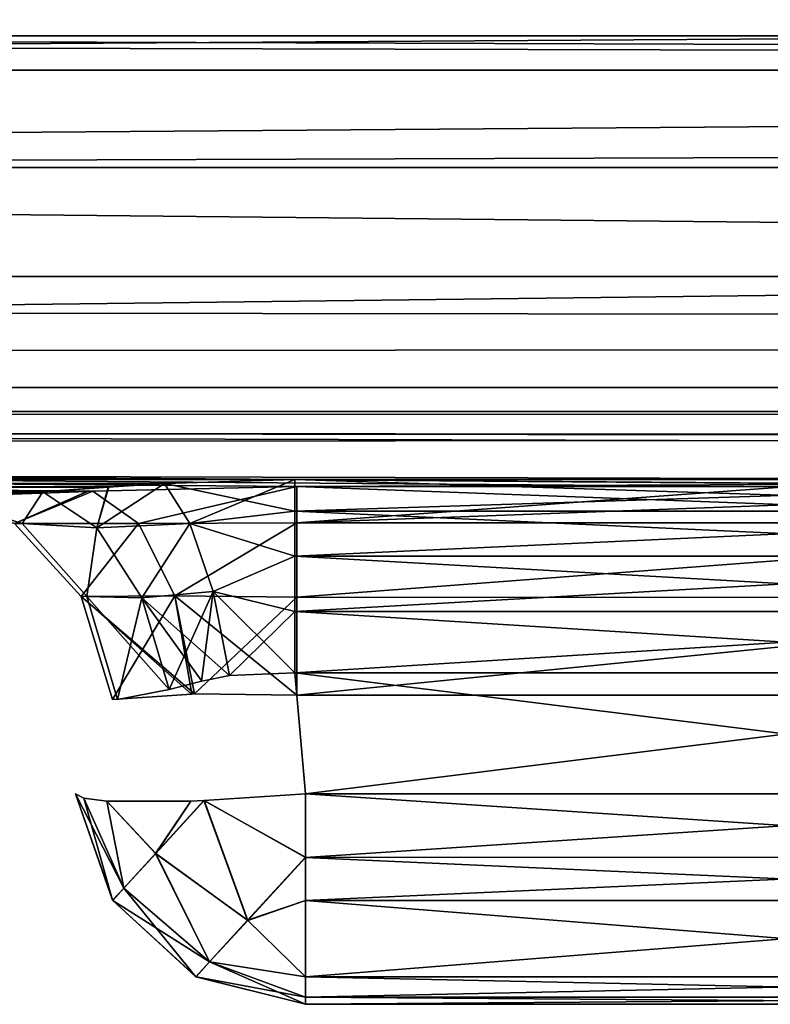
# Model space of a CAD drawing. Header units: millimetres. Extents: x -125 to 125, y -4 to 53.
# Tile 13 of 45: x -41.66 to -40.03, y -3.1 to -0.96. Entities that reach past the tile are written whole.
import ezdxf

# ---------------------------------------------------------------- set-up
doc = ezdxf.new("R2010")
doc.units = ezdxf.units.MM
doc.header["$LTSCALE"] = 65.185185
for name, color, linetype in [('100', 7, 'CONTINUOUS'), ('102', 7, 'CONTINUOUS'), ('108', 7, 'CONTINUOUS'), ('112', 7, 'CONTINUOUS'), ('135', 7, 'CONTINUOUS'), ('136', 7, 'CONTINUOUS'), ('139', 7, 'CONTINUOUS'), ('140', 7, 'CONTINUOUS'), ('144', 7, 'CONTINUOUS'), ('146', 7, 'CONTINUOUS'), ('156', 7, 'CONTINUOUS'), ('157', 7, 'CONTINUOUS'), ('159', 7, 'CONTINUOUS'), ('160', 7, 'CONTINUOUS'), ('162', 7, 'CONTINUOUS'), ('163', 7, 'CONTINUOUS'), ('165', 7, 'CONTINUOUS'), ('166', 7, 'CONTINUOUS'), ('182', 7, 'CONTINUOUS'), ('183', 7, 'CONTINUOUS'), ('184', 7, 'CONTINUOUS'), ('185', 7, 'CONTINUOUS'), ('188', 7, 'CONTINUOUS'), ('189', 7, 'CONTINUOUS'), ('193', 7, 'CONTINUOUS'), ('194', 7, 'CONTINUOUS'), ('4', 7, 'CONTINUOUS'), ('84', 7, 'CONTINUOUS'), ('88', 7, 'CONTINUOUS'), ('92', 7, 'CONTINUOUS'), ('96', 7, 'CONTINUOUS')]:
    doc.layers.add(name, color=color, linetype=linetype)

msp = doc.modelspace()

# ---------------------------------------------------------------- linework, layer by layer
at = {"layer": '100', "color": 7, "linetype": 'Continuous'}
for points in [[(-17.1995, -1.2857, 45.597), (-60.7775, -1.8146, 46.5297), (-51.5985, -1.2857, 45.6861), (-17.1995, -1.2857, 45.597)], [(0, -1.8146, 46.3906), (-60.7775, -1.8146, 46.5297), (-17.1995, -1.2857, 45.597), (0, -1.8146, 46.3906)], [(-41.5152, -1.9881, 47.1568), (-60.7775, -1.8146, 46.5297), (-41.5026, -1.9876, 47.1514), (-41.5152, -1.9881, 47.1568)], [(-41.5026, -1.9876, 47.1514), (-60.7775, -1.8146, 46.5297), (-41.0604, -1.9774, 47.064), (-41.5026, -1.9876, 47.1514)], [(-41.8587, -2, 47.4015), (-60.7775, -1.8146, 46.5297), (-41.5152, -1.9881, 47.1568), (-41.8587, -2, 47.4015)], [(-60.7775, -1.8146, 46.5297), (0, -1.8146, 46.3906), (-41.0604, -1.9774, 47.064), (-60.7775, -1.8146, 46.5297)], [(-41.0604, -1.9774, 47.064), (0, -1.8146, 46.3906), (-39.9998, -1.9778, 47.0635), (-41.0604, -1.9774, 47.064)]]:
    msp.add_3dface(points, dxfattribs=at)
at = {"layer": '102', "color": 7, "linetype": 'Continuous'}
for points in [[(-60.7775, -1.8146, -46.5297), (0, -1.8146, -46.3906), (-51.5985, -1.2857, -45.6861), (-60.7775, -1.8146, -46.5297)], [(-51.5985, -1.2857, -45.6861), (0, -1.8146, -46.3906), (-17.1995, -1.2857, -45.597), (-51.5985, -1.2857, -45.6861)], [(-41.5145, -1.9881, -47.1565), (-41.5026, -1.9876, -47.1514), (-60.7775, -1.8146, -46.5297), (-41.5145, -1.9881, -47.1565)], [(-41.5026, -1.9876, -47.1514), (-41.0604, -1.9774, -47.064), (-60.7775, -1.8146, -46.5297), (-41.5026, -1.9876, -47.1514)], [(-41.0604, -1.9774, -47.064), (-39.9998, -1.9778, -47.0635), (-60.7775, -1.8146, -46.5297), (-41.0604, -1.9774, -47.064)], [(-41.8587, -2, -47.4015), (-41.5145, -1.9881, -47.1565), (-60.7775, -1.8146, -46.5297), (-41.8587, -2, -47.4015)], [(-60.7775, -1.8146, -46.5297), (-0.0476, -2, -47.3355), (0, -1.8146, -46.3906), (-60.7775, -1.8146, -46.5297)], [(-39.9998, -1.9778, -47.0635), (-38.9393, -1.9782, -47.063), (-60.7775, -1.8146, -46.5297), (-39.9998, -1.9778, -47.0635)], [(-38.9393, -1.9782, -47.063), (-0.0476, -2, -47.3355), (-60.7775, -1.8146, -46.5297), (-38.9393, -1.9782, -47.063)]]:
    msp.add_3dface(points, dxfattribs=at)
at = {"layer": '108', "color": 7, "linetype": 'Continuous'}
for points in [[(-51.6013, -1, -44.9863), (-72.2395, -1.0742, -45.4605), (-24.0799, -1.0742, -45.2858), (-51.6013, -1, -44.9863)], [(-17.2005, -1, -44.8972), (-51.6013, -1, -44.9863), (-24.0799, -1.0742, -45.2858), (-17.2005, -1, -44.8972)], [(-72.2395, -1.0742, -45.4605), (-51.5985, -1.2857, -45.6861), (-24.0799, -1.0742, -45.2858), (-72.2395, -1.0742, -45.4605)], [(-51.5985, -1.2857, -45.6861), (-17.1995, -1.2857, -45.597), (-24.0799, -1.0742, -45.2858), (-51.5985, -1.2857, -45.6861)]]:
    msp.add_3dface(points, dxfattribs=at)
at = {"layer": '112', "color": 7, "linetype": 'Continuous'}
for points in [[(-51.6013, -1, 44.9863), (-24.0799, -1.0742, 45.2858), (-72.2395, -1.0742, 45.4605), (-51.6013, -1, 44.9863)], [(-51.6013, -1, 44.9863), (-17.2005, -1, 44.8972), (-24.0799, -1.0742, 45.2858), (-51.6013, -1, 44.9863)], [(-24.0799, -1.0742, 45.2858), (-51.5985, -1.2857, 45.6861), (-72.2395, -1.0742, 45.4605), (-24.0799, -1.0742, 45.2858)], [(-17.1995, -1.2857, 45.597), (-51.5985, -1.2857, 45.6861), (-24.0799, -1.0742, 45.2858), (-17.1995, -1.2857, 45.597)]]:
    msp.add_3dface(points, dxfattribs=at)
at = {"layer": '135', "color": 7, "linetype": 'Continuous'}
for points in [[(-41.0418, -3.1, 48.0119), (-38.9582, -3.1, 48.0119), (-41.0418, -3.1, 48.6956), (-41.0418, -3.1, 48.0119)], [(-38.9582, -3.1, 48.0119), (-38.9582, -3.1, 48.6956), (-41.0418, -3.1, 48.6956), (-38.9582, -3.1, 48.0119)]]:
    msp.add_3dface(points, dxfattribs=at)
at = {"layer": '136', "color": 7, "linetype": 'Continuous'}
for points in [[(-38.9352, -2.3811, 49.2167), (-41.0648, -2.3811, 49.2167), (-38.9582, -2.6436, 49.1937), (-38.9352, -2.3811, 49.2167)], [(-38.9582, -2.6436, 49.1937), (-41.0648, -2.3811, 49.2167), (-41.0418, -2.6436, 49.1937), (-38.9582, -2.6436, 49.1937)]]:
    msp.add_3dface(points, dxfattribs=at)
at = {"layer": '139', "color": 7, "linetype": 'Continuous'}
for points in [[(-41.0418, -3.1, -48.6956), (-38.9582, -3.1, -48.6956), (-41.0418, -3.1, -48.0119), (-41.0418, -3.1, -48.6956)], [(-38.9582, -3.1, -48.6956), (-38.9582, -3.1, -48.0119), (-41.0418, -3.1, -48.0119), (-38.9582, -3.1, -48.6956)]]:
    msp.add_3dface(points, dxfattribs=at)
at = {"layer": '140', "color": 7, "linetype": 'Continuous'}
for points in [[(-41.0418, -2.6436, -49.1937), (-41.0648, -2.3811, -49.2167), (-38.9352, -2.3811, -49.2167), (-41.0418, -2.6436, -49.1937)], [(-38.9582, -2.6436, -49.1937), (-41.0418, -2.6436, -49.1937), (-38.9352, -2.3811, -49.2167), (-38.9582, -2.6436, -49.1937)]]:
    msp.add_3dface(points, dxfattribs=at)
at = {"layer": '144', "color": 7, "linetype": 'Continuous'}
for points in [[(-41.5399, -2.6436, 48.6956), (-41.4597, -2.8745, 48.0119), (-41.4596, -2.8748, 48.6956), (-41.5399, -2.6436, 48.6956)], [(-41.5399, -2.6436, 48.0119), (-41.4597, -2.8745, 48.0119), (-41.5399, -2.6436, 48.6956), (-41.5399, -2.6436, 48.0119)], [(-41.4597, -2.8745, 48.0119), (-41.2791, -3.0401, 48.0119), (-41.4596, -2.8748, 48.6956), (-41.4597, -2.8745, 48.0119)], [(-41.4596, -2.8748, 48.6956), (-41.2791, -3.0401, 48.0119), (-41.2789, -3.0402, 48.6956), (-41.4596, -2.8748, 48.6956)], [(-41.2791, -3.0401, 48.0119), (-41.0418, -3.1, 48.0119), (-41.2789, -3.0402, 48.6956), (-41.2791, -3.0401, 48.0119)], [(-41.0418, -3.1, 48.0119), (-41.0418, -3.1, 48.6956), (-41.2789, -3.0402, 48.6956), (-41.0418, -3.1, 48.0119)]]:
    msp.add_3dface(points, dxfattribs=at)
at = {"layer": '146', "color": 7, "linetype": 'Continuous'}
for points in [[(-41.5399, -2.6436, -48.0119), (-41.4597, -2.8745, -48.6956), (-41.4596, -2.8748, -48.0119), (-41.5399, -2.6436, -48.0119)], [(-41.5399, -2.6436, -48.6956), (-41.4597, -2.8745, -48.6956), (-41.5399, -2.6436, -48.0119), (-41.5399, -2.6436, -48.6956)], [(-41.4597, -2.8745, -48.6956), (-41.2791, -3.0401, -48.6956), (-41.4596, -2.8748, -48.0119), (-41.4597, -2.8745, -48.6956)], [(-41.4596, -2.8748, -48.0119), (-41.2791, -3.0401, -48.6956), (-41.2789, -3.0402, -48.0119), (-41.4596, -2.8748, -48.0119)], [(-41.2791, -3.0401, -48.6956), (-41.0418, -3.1, -48.6956), (-41.2789, -3.0402, -48.0119), (-41.2791, -3.0401, -48.6956)], [(-41.0418, -3.1, -48.6956), (-41.0418, -3.1, -48.0119), (-41.2789, -3.0402, -48.0119), (-41.0418, -3.1, -48.6956)]]:
    msp.add_3dface(points, dxfattribs=at)
at = {"layer": '156', "color": 7, "linetype": 'Continuous'}
for points in [[(-38.9582, -2.6436, 49.1937), (-41.0418, -2.6436, 49.1937), (-41.0418, -2.7815, 49.1615), (-38.9582, -2.6436, 49.1937)], [(-38.9582, -2.7812, 49.1616), (-38.9582, -2.6436, 49.1937), (-41.0418, -2.7815, 49.1615), (-38.9582, -2.7812, 49.1616)], [(-38.9582, -2.8748, 49.1133), (-38.9582, -2.7812, 49.1616), (-41.0418, -2.7815, 49.1615), (-38.9582, -2.8748, 49.1133)], [(-41.0418, -2.8748, 49.1133), (-38.9582, -2.8748, 49.1133), (-41.0418, -2.7815, 49.1615), (-41.0418, -2.8748, 49.1133)], [(-41.0418, -3.0401, 48.9329), (-38.9582, -3.0401, 48.9329), (-41.0418, -2.8748, 49.1133), (-41.0418, -3.0401, 48.9329)], [(-38.9582, -3.0401, 48.9329), (-38.9582, -2.8748, 49.1133), (-41.0418, -2.8748, 49.1133), (-38.9582, -3.0401, 48.9329)], [(-41.0418, -3.0848, 48.818), (-38.9582, -3.0848, 48.818), (-41.0418, -3.0401, 48.9329), (-41.0418, -3.0848, 48.818)], [(-38.9582, -3.0848, 48.818), (-38.9582, -3.0401, 48.9329), (-41.0418, -3.0401, 48.9329), (-38.9582, -3.0848, 48.818)], [(-41.0418, -3.1, 48.6956), (-38.9582, -3.1, 48.6956), (-38.9582, -3.0848, 48.818), (-41.0418, -3.1, 48.6956)], [(-41.0418, -3.1, 48.6956), (-38.9582, -3.0848, 48.818), (-41.0418, -3.0848, 48.818), (-41.0418, -3.1, 48.6956)]]:
    msp.add_3dface(points, dxfattribs=at)
at = {"layer": '157', "color": 7, "linetype": 'Continuous'}
for points in [[(-41.5399, -2.6436, 48.6956), (-41.4353, -2.8483, 48.8787), (-41.5222, -2.6533, 48.8239), (-41.5399, -2.6436, 48.6956)], [(-41.5399, -2.6436, 48.6956), (-41.4596, -2.8748, 48.6956), (-41.4353, -2.8483, 48.8787), (-41.5399, -2.6436, 48.6956)], [(-41.0418, -2.7815, 49.1615), (-41.0418, -2.6436, 49.1937), (-41.2612, -2.6582, 49.1411), (-41.0418, -2.7815, 49.1615)], [(-41.5222, -2.6533, 48.8239), (-41.4353, -2.8483, 48.8787), (-41.472, -2.6593, 48.9435), (-41.5222, -2.6533, 48.8239)], [(-41.472, -2.6593, 48.9435), (-41.3662, -2.7728, 49.0346), (-41.2898, -2.6593, 49.1257), (-41.472, -2.6593, 48.9435)], [(-41.4353, -2.8483, 48.8787), (-41.3662, -2.7728, 49.0346), (-41.472, -2.6593, 48.9435), (-41.4353, -2.8483, 48.8787)], [(-41.3662, -2.7728, 49.0346), (-41.2612, -2.6582, 49.1411), (-41.2898, -2.6593, 49.1257), (-41.3662, -2.7728, 49.0346)], [(-41.3662, -2.7728, 49.0346), (-41.1669, -2.918, 49.0606), (-41.2612, -2.6582, 49.1411), (-41.3662, -2.7728, 49.0346)], [(-41.1669, -2.918, 49.0606), (-41.0418, -2.7815, 49.1615), (-41.2612, -2.6582, 49.1411), (-41.1669, -2.918, 49.0606)], [(-41.4353, -2.8483, 48.8787), (-41.2496, -3.0082, 48.896), (-41.3662, -2.7728, 49.0346), (-41.4353, -2.8483, 48.8787)], [(-41.2496, -3.0082, 48.896), (-41.1669, -2.918, 49.0606), (-41.3662, -2.7728, 49.0346), (-41.2496, -3.0082, 48.896)], [(-41.0418, -2.8748, 49.1133), (-41.0418, -2.7815, 49.1615), (-41.1669, -2.918, 49.0606), (-41.0418, -2.8748, 49.1133)], [(-41.4596, -2.8748, 48.6956), (-41.2496, -3.0082, 48.896), (-41.4353, -2.8483, 48.8787), (-41.4596, -2.8748, 48.6956)], [(-41.4596, -2.8748, 48.6956), (-41.2789, -3.0402, 48.6956), (-41.2496, -3.0082, 48.896), (-41.4596, -2.8748, 48.6956)], [(-41.0418, -3.0401, 48.9329), (-41.0418, -2.8748, 49.1133), (-41.1669, -2.918, 49.0606), (-41.0418, -3.0401, 48.9329)], [(-41.2496, -3.0082, 48.896), (-41.0418, -3.0401, 48.9329), (-41.1669, -2.918, 49.0606), (-41.2496, -3.0082, 48.896)], [(-41.2789, -3.0402, 48.6956), (-41.0418, -3.0848, 48.818), (-41.2496, -3.0082, 48.896), (-41.2789, -3.0402, 48.6956)], [(-41.0418, -3.0848, 48.818), (-41.0418, -3.0401, 48.9329), (-41.2496, -3.0082, 48.896), (-41.0418, -3.0848, 48.818)], [(-41.2789, -3.0402, 48.6956), (-41.0418, -3.1, 48.6956), (-41.0418, -3.0848, 48.818), (-41.2789, -3.0402, 48.6956)]]:
    msp.add_3dface(points, dxfattribs=at)
at = {"layer": '159', "color": 7, "linetype": 'Continuous'}
for points in [[(-38.9582, -2.6436, 47.5138), (-38.9582, -2.7815, 47.546), (-41.0418, -2.6436, 47.5138), (-38.9582, -2.6436, 47.5138)], [(-41.0418, -2.6436, 47.5138), (-38.9582, -2.7815, 47.546), (-41.0418, -2.7812, 47.5459), (-41.0418, -2.6436, 47.5138)], [(-41.0418, -2.7812, 47.5459), (-38.9582, -2.7815, 47.546), (-41.0418, -2.8748, 47.5942), (-41.0418, -2.7812, 47.5459)], [(-38.9582, -2.7815, 47.546), (-38.9582, -2.8748, 47.5942), (-41.0418, -2.8748, 47.5942), (-38.9582, -2.7815, 47.546)], [(-38.9582, -2.8748, 47.5942), (-38.9582, -3.0401, 47.7746), (-41.0418, -3.0401, 47.7746), (-38.9582, -2.8748, 47.5942)], [(-41.0418, -2.8748, 47.5942), (-38.9582, -2.8748, 47.5942), (-41.0418, -3.0401, 47.7746), (-41.0418, -2.8748, 47.5942)], [(-38.9582, -3.0401, 47.7746), (-38.9582, -3.0848, 47.8896), (-41.0418, -3.0848, 47.8896), (-38.9582, -3.0401, 47.7746)], [(-41.0418, -3.0401, 47.7746), (-38.9582, -3.0401, 47.7746), (-41.0418, -3.0848, 47.8896), (-41.0418, -3.0401, 47.7746)], [(-38.9582, -3.0848, 47.8896), (-38.9582, -3.1, 48.0119), (-41.0418, -3.0848, 47.8896), (-38.9582, -3.0848, 47.8896)], [(-38.9582, -3.1, 48.0119), (-41.0418, -3.1, 48.0119), (-41.0418, -3.0848, 47.8896), (-38.9582, -3.1, 48.0119)]]:
    msp.add_3dface(points, dxfattribs=at)
at = {"layer": '160', "color": 7, "linetype": 'Continuous'}
for points in [[(-41.4597, -2.8745, 48.0119), (-41.5399, -2.6436, 48.0119), (-41.5222, -2.6533, 47.8836), (-41.4597, -2.8745, 48.0119)], [(-41.0418, -2.6436, 47.5138), (-41.0418, -2.7812, 47.5459), (-41.2616, -2.6582, 47.5666), (-41.0418, -2.6436, 47.5138)], [(-41.4355, -2.8481, 47.829), (-41.4597, -2.8745, 48.0119), (-41.5222, -2.6533, 47.8836), (-41.4355, -2.8481, 47.829)], [(-41.472, -2.6593, 47.764), (-41.4355, -2.8481, 47.829), (-41.5222, -2.6533, 47.8836), (-41.472, -2.6593, 47.764)], [(-41.2898, -2.6593, 47.5818), (-41.3664, -2.7727, 47.673), (-41.472, -2.6593, 47.764), (-41.2898, -2.6593, 47.5818)], [(-41.3664, -2.7727, 47.673), (-41.4355, -2.8481, 47.829), (-41.472, -2.6593, 47.764), (-41.3664, -2.7727, 47.673)], [(-41.2616, -2.6582, 47.5666), (-41.3664, -2.7727, 47.673), (-41.2898, -2.6593, 47.5818), (-41.2616, -2.6582, 47.5666)], [(-41.3664, -2.7727, 47.673), (-41.2616, -2.6582, 47.5666), (-41.167, -2.9178, 47.6467), (-41.3664, -2.7727, 47.673)], [(-41.2616, -2.6582, 47.5666), (-41.0418, -2.7812, 47.5459), (-41.167, -2.9178, 47.6467), (-41.2616, -2.6582, 47.5666)], [(-41.4355, -2.8481, 47.829), (-41.3664, -2.7727, 47.673), (-41.2498, -3.0081, 47.8114), (-41.4355, -2.8481, 47.829)], [(-41.2498, -3.0081, 47.8114), (-41.3664, -2.7727, 47.673), (-41.167, -2.9178, 47.6467), (-41.2498, -3.0081, 47.8114)], [(-41.0418, -2.7812, 47.5459), (-41.0418, -2.8748, 47.5942), (-41.167, -2.9178, 47.6467), (-41.0418, -2.7812, 47.5459)], [(-41.2791, -3.0401, 48.0119), (-41.4597, -2.8745, 48.0119), (-41.4355, -2.8481, 47.829), (-41.2791, -3.0401, 48.0119)], [(-41.2791, -3.0401, 48.0119), (-41.4355, -2.8481, 47.829), (-41.2498, -3.0081, 47.8114), (-41.2791, -3.0401, 48.0119)], [(-41.0418, -2.8748, 47.5942), (-41.0418, -3.0401, 47.7746), (-41.167, -2.9178, 47.6467), (-41.0418, -2.8748, 47.5942)], [(-41.0418, -3.0401, 47.7746), (-41.2498, -3.0081, 47.8114), (-41.167, -2.9178, 47.6467), (-41.0418, -3.0401, 47.7746)], [(-41.0418, -3.1, 48.0119), (-41.2791, -3.0401, 48.0119), (-41.2498, -3.0081, 47.8114), (-41.0418, -3.1, 48.0119)], [(-41.0418, -3.0848, 47.8896), (-41.0418, -3.1, 48.0119), (-41.2498, -3.0081, 47.8114), (-41.0418, -3.0848, 47.8896)], [(-41.0418, -3.0401, 47.7746), (-41.0418, -3.0848, 47.8896), (-41.2498, -3.0081, 47.8114), (-41.0418, -3.0401, 47.7746)]]:
    msp.add_3dface(points, dxfattribs=at)
at = {"layer": '162', "color": 7, "linetype": 'Continuous'}
for points in [[(-38.9582, -2.7812, -47.5459), (-38.9582, -2.6436, -47.5138), (-41.0418, -2.7815, -47.546), (-38.9582, -2.7812, -47.5459)], [(-41.0418, -2.7815, -47.546), (-38.9582, -2.6436, -47.5138), (-41.0418, -2.6436, -47.5138), (-41.0418, -2.7815, -47.546)], [(-38.9582, -2.8748, -47.5942), (-38.9582, -2.7812, -47.5459), (-41.0418, -2.7815, -47.546), (-38.9582, -2.8748, -47.5942)], [(-41.0418, -2.8748, -47.5942), (-38.9582, -2.8748, -47.5942), (-41.0418, -2.7815, -47.546), (-41.0418, -2.8748, -47.5942)], [(-38.9582, -3.0401, -47.7746), (-38.9582, -2.8748, -47.5942), (-41.0418, -2.8748, -47.5942), (-38.9582, -3.0401, -47.7746)], [(-41.0418, -3.0401, -47.7746), (-38.9582, -3.0401, -47.7746), (-41.0418, -2.8748, -47.5942), (-41.0418, -3.0401, -47.7746)], [(-38.9582, -3.0848, -47.8896), (-38.9582, -3.0401, -47.7746), (-41.0418, -3.0401, -47.7746), (-38.9582, -3.0848, -47.8896)], [(-41.0418, -3.0848, -47.8896), (-38.9582, -3.0848, -47.8896), (-41.0418, -3.0401, -47.7746), (-41.0418, -3.0848, -47.8896)], [(-41.0418, -3.1, -48.0119), (-38.9582, -3.1, -48.0119), (-38.9582, -3.0848, -47.8896), (-41.0418, -3.1, -48.0119)], [(-41.0418, -3.1, -48.0119), (-38.9582, -3.0848, -47.8896), (-41.0418, -3.0848, -47.8896), (-41.0418, -3.1, -48.0119)]]:
    msp.add_3dface(points, dxfattribs=at)
at = {"layer": '163', "color": 7, "linetype": 'Continuous'}
for points in [[(-41.5399, -2.6436, -48.0119), (-41.4353, -2.8483, -47.8288), (-41.5222, -2.6533, -47.8836), (-41.5399, -2.6436, -48.0119)], [(-41.5399, -2.6436, -48.0119), (-41.4596, -2.8748, -48.0119), (-41.4353, -2.8483, -47.8288), (-41.5399, -2.6436, -48.0119)], [(-41.0418, -2.7815, -47.546), (-41.0418, -2.6436, -47.5138), (-41.2612, -2.6582, -47.5664), (-41.0418, -2.7815, -47.546)], [(-41.5222, -2.6533, -47.8836), (-41.4353, -2.8483, -47.8288), (-41.472, -2.6593, -47.764), (-41.5222, -2.6533, -47.8836)], [(-41.4353, -2.8483, -47.8288), (-41.3662, -2.7728, -47.6729), (-41.472, -2.6593, -47.764), (-41.4353, -2.8483, -47.8288)], [(-41.472, -2.6593, -47.764), (-41.3662, -2.7728, -47.6729), (-41.2898, -2.6593, -47.5818), (-41.472, -2.6593, -47.764)], [(-41.3662, -2.7728, -47.6729), (-41.1669, -2.918, -47.6469), (-41.2612, -2.6582, -47.5664), (-41.3662, -2.7728, -47.6729)], [(-41.3662, -2.7728, -47.6729), (-41.2612, -2.6582, -47.5664), (-41.2898, -2.6593, -47.5818), (-41.3662, -2.7728, -47.6729)], [(-41.1669, -2.918, -47.6469), (-41.0418, -2.7815, -47.546), (-41.2612, -2.6582, -47.5664), (-41.1669, -2.918, -47.6469)], [(-41.4353, -2.8483, -47.8288), (-41.2496, -3.0082, -47.8115), (-41.3662, -2.7728, -47.6729), (-41.4353, -2.8483, -47.8288)], [(-41.2496, -3.0082, -47.8115), (-41.1669, -2.918, -47.6469), (-41.3662, -2.7728, -47.6729), (-41.2496, -3.0082, -47.8115)], [(-41.0418, -2.8748, -47.5942), (-41.0418, -2.7815, -47.546), (-41.1669, -2.918, -47.6469), (-41.0418, -2.8748, -47.5942)], [(-41.4596, -2.8748, -48.0119), (-41.2496, -3.0082, -47.8115), (-41.4353, -2.8483, -47.8288), (-41.4596, -2.8748, -48.0119)], [(-41.4596, -2.8748, -48.0119), (-41.2789, -3.0402, -48.0119), (-41.2496, -3.0082, -47.8115), (-41.4596, -2.8748, -48.0119)], [(-41.0418, -3.0401, -47.7746), (-41.0418, -2.8748, -47.5942), (-41.1669, -2.918, -47.6469), (-41.0418, -3.0401, -47.7746)], [(-41.2496, -3.0082, -47.8115), (-41.0418, -3.0401, -47.7746), (-41.1669, -2.918, -47.6469), (-41.2496, -3.0082, -47.8115)], [(-41.2789, -3.0402, -48.0119), (-41.0418, -3.0848, -47.8896), (-41.2496, -3.0082, -47.8115), (-41.2789, -3.0402, -48.0119)], [(-41.0418, -3.0848, -47.8896), (-41.0418, -3.0401, -47.7746), (-41.2496, -3.0082, -47.8115), (-41.0418, -3.0848, -47.8896)], [(-41.2789, -3.0402, -48.0119), (-41.0418, -3.1, -48.0119), (-41.0418, -3.0848, -47.8896), (-41.2789, -3.0402, -48.0119)]]:
    msp.add_3dface(points, dxfattribs=at)
at = {"layer": '165', "color": 7, "linetype": 'Continuous'}
for points in [[(-41.0418, -2.6436, -49.1937), (-38.9582, -2.7815, -49.1615), (-41.0418, -2.7812, -49.1616), (-41.0418, -2.6436, -49.1937)], [(-41.0418, -2.6436, -49.1937), (-38.9582, -2.6436, -49.1937), (-38.9582, -2.7815, -49.1615), (-41.0418, -2.6436, -49.1937)], [(-41.0418, -2.7812, -49.1616), (-38.9582, -2.7815, -49.1615), (-41.0418, -2.8748, -49.1133), (-41.0418, -2.7812, -49.1616)], [(-38.9582, -2.7815, -49.1615), (-38.9582, -2.8748, -49.1133), (-41.0418, -2.8748, -49.1133), (-38.9582, -2.7815, -49.1615)], [(-38.9582, -2.8748, -49.1133), (-38.9582, -3.0401, -48.9329), (-41.0418, -3.0401, -48.9329), (-38.9582, -2.8748, -49.1133)], [(-41.0418, -2.8748, -49.1133), (-38.9582, -2.8748, -49.1133), (-41.0418, -3.0401, -48.9329), (-41.0418, -2.8748, -49.1133)], [(-38.9582, -3.0401, -48.9329), (-38.9582, -3.0848, -48.818), (-41.0418, -3.0848, -48.818), (-38.9582, -3.0401, -48.9329)], [(-41.0418, -3.0401, -48.9329), (-38.9582, -3.0401, -48.9329), (-41.0418, -3.0848, -48.818), (-41.0418, -3.0401, -48.9329)], [(-38.9582, -3.1, -48.6956), (-41.0418, -3.1, -48.6956), (-41.0418, -3.0848, -48.818), (-38.9582, -3.1, -48.6956)], [(-38.9582, -3.0848, -48.818), (-38.9582, -3.1, -48.6956), (-41.0418, -3.0848, -48.818), (-38.9582, -3.0848, -48.818)]]:
    msp.add_3dface(points, dxfattribs=at)
at = {"layer": '166', "color": 7, "linetype": 'Continuous'}
for points in [[(-41.4597, -2.8745, -48.6956), (-41.5399, -2.6436, -48.6956), (-41.5222, -2.6533, -48.8239), (-41.4597, -2.8745, -48.6956)], [(-41.0418, -2.6436, -49.1937), (-41.0418, -2.7812, -49.1616), (-41.2616, -2.6582, -49.141), (-41.0418, -2.6436, -49.1937)], [(-41.472, -2.6593, -48.9435), (-41.4355, -2.8481, -48.8786), (-41.5222, -2.6533, -48.8239), (-41.472, -2.6593, -48.9435)], [(-41.4355, -2.8481, -48.8786), (-41.4597, -2.8745, -48.6956), (-41.5222, -2.6533, -48.8239), (-41.4355, -2.8481, -48.8786)], [(-41.2898, -2.6593, -49.1257), (-41.3664, -2.7727, -49.0345), (-41.472, -2.6593, -48.9435), (-41.2898, -2.6593, -49.1257)], [(-41.3664, -2.7727, -49.0345), (-41.4355, -2.8481, -48.8786), (-41.472, -2.6593, -48.9435), (-41.3664, -2.7727, -49.0345)], [(-41.3664, -2.7727, -49.0345), (-41.2616, -2.6582, -49.141), (-41.167, -2.9178, -49.0608), (-41.3664, -2.7727, -49.0345)], [(-41.2616, -2.6582, -49.141), (-41.3664, -2.7727, -49.0345), (-41.2898, -2.6593, -49.1257), (-41.2616, -2.6582, -49.141)], [(-41.2616, -2.6582, -49.141), (-41.0418, -2.7812, -49.1616), (-41.167, -2.9178, -49.0608), (-41.2616, -2.6582, -49.141)], [(-41.4355, -2.8481, -48.8786), (-41.3664, -2.7727, -49.0345), (-41.2498, -3.0081, -48.8962), (-41.4355, -2.8481, -48.8786)], [(-41.2498, -3.0081, -48.8962), (-41.3664, -2.7727, -49.0345), (-41.167, -2.9178, -49.0608), (-41.2498, -3.0081, -48.8962)], [(-41.0418, -2.7812, -49.1616), (-41.0418, -2.8748, -49.1133), (-41.167, -2.9178, -49.0608), (-41.0418, -2.7812, -49.1616)], [(-41.2791, -3.0401, -48.6956), (-41.4597, -2.8745, -48.6956), (-41.4355, -2.8481, -48.8786), (-41.2791, -3.0401, -48.6956)], [(-41.2791, -3.0401, -48.6956), (-41.4355, -2.8481, -48.8786), (-41.2498, -3.0081, -48.8962), (-41.2791, -3.0401, -48.6956)], [(-41.0418, -2.8748, -49.1133), (-41.0418, -3.0401, -48.9329), (-41.167, -2.9178, -49.0608), (-41.0418, -2.8748, -49.1133)], [(-41.0418, -3.0401, -48.9329), (-41.2498, -3.0081, -48.8962), (-41.167, -2.9178, -49.0608), (-41.0418, -3.0401, -48.9329)], [(-41.0418, -3.1, -48.6956), (-41.2791, -3.0401, -48.6956), (-41.2498, -3.0081, -48.8962), (-41.0418, -3.1, -48.6956)], [(-41.0418, -3.0401, -48.9329), (-41.0418, -3.0848, -48.818), (-41.2498, -3.0081, -48.8962), (-41.0418, -3.0401, -48.9329)], [(-41.0418, -3.0848, -48.818), (-41.0418, -3.1, -48.6956), (-41.2498, -3.0081, -48.8962), (-41.0418, -3.0848, -48.818)]]:
    msp.add_3dface(points, dxfattribs=at)
at = {"layer": '182', "color": 7, "linetype": 'Continuous'}
for points in [[(-38.9352, -1.9623, 49.5244), (-41.0648, -1.9623, 49.5244), (-41.0648, -2.0309, 49.4067), (-38.9352, -1.9623, 49.5244)], [(-38.9352, -2.0309, 49.4067), (-38.9352, -1.9623, 49.5244), (-41.0648, -2.0309, 49.4067), (-38.9352, -2.0309, 49.4067)], [(-38.9352, -2.1286, 49.3118), (-38.9352, -2.0309, 49.4067), (-41.0648, -2.1286, 49.3118), (-38.9352, -2.1286, 49.3118)], [(-41.0648, -2.1286, 49.3118), (-38.9352, -2.0309, 49.4067), (-41.0648, -2.0309, 49.4067), (-41.0648, -2.1286, 49.3118)], [(-38.9352, -2.2483, 49.2469), (-38.9352, -2.1286, 49.3118), (-41.0648, -2.2483, 49.2469), (-38.9352, -2.2483, 49.2469)], [(-41.0648, -2.2483, 49.2469), (-38.9352, -2.1286, 49.3118), (-41.0648, -2.1286, 49.3118), (-41.0648, -2.2483, 49.2469)], [(-41.0648, -2.3811, 49.2167), (-38.9352, -2.3811, 49.2167), (-38.9352, -2.2483, 49.2469), (-41.0648, -2.3811, 49.2167)], [(-41.0648, -2.3811, 49.2167), (-38.9352, -2.2483, 49.2469), (-41.0648, -2.2483, 49.2469), (-41.0648, -2.3811, 49.2167)]]:
    msp.add_3dface(points, dxfattribs=at)
at = {"layer": '183', "color": 7, "linetype": 'Continuous'}
for points in [[(-41.0648, -1.9623, 49.5244), (-41.347, -1.9705, 49.5032), (-41.2923, -2.0575, 49.3562), (-41.0648, -1.9623, 49.5244)], [(-41.0648, -2.0309, 49.4067), (-41.0648, -1.9623, 49.5244), (-41.2923, -2.0575, 49.3562), (-41.0648, -2.0309, 49.4067)], [(-41.4691, -1.9783, 49.4797), (-41.611, -1.9888, 49.4393), (-41.4939, -2.0667, 49.2848), (-41.4691, -1.9783, 49.4797)], [(-41.347, -1.9705, 49.5032), (-41.4939, -2.0667, 49.2848), (-41.2923, -2.0575, 49.3562), (-41.347, -1.9705, 49.5032)], [(-41.347, -1.9705, 49.5032), (-41.4691, -1.9783, 49.4797), (-41.4939, -2.0667, 49.2848), (-41.347, -1.9705, 49.5032)], [(-41.611, -1.9888, 49.4393), (-41.8371, -2, 49.334), (-41.6556, -2.0572, 49.1893), (-41.611, -1.9888, 49.4393)], [(-41.611, -1.9888, 49.4393), (-41.6556, -2.0572, 49.1893), (-41.4939, -2.0667, 49.2848), (-41.611, -1.9888, 49.4393)], [(-41.0648, -2.1286, 49.3118), (-41.0648, -2.0309, 49.4067), (-41.2923, -2.0575, 49.3562), (-41.0648, -2.1286, 49.3118)], [(-41.6556, -2.0572, 49.1893), (-41.5157, -2.2156, 49.0776), (-41.4939, -2.0667, 49.2848), (-41.6556, -2.0572, 49.1893)], [(-41.4939, -2.0667, 49.2848), (-41.5157, -2.2156, 49.0776), (-41.3962, -2.2189, 49.1746), (-41.4939, -2.0667, 49.2848)], [(-41.4939, -2.0667, 49.2848), (-41.3962, -2.2189, 49.1746), (-41.2923, -2.0575, 49.3562), (-41.4939, -2.0667, 49.2848)], [(-41.2923, -2.0575, 49.3562), (-41.3962, -2.2189, 49.1746), (-41.2414, -2.2049, 49.2444), (-41.2923, -2.0575, 49.3562)], [(-41.0648, -2.1286, 49.3118), (-41.2923, -2.0575, 49.3562), (-41.2414, -2.2049, 49.2444), (-41.0648, -2.1286, 49.3118)], [(-41.0648, -2.2483, 49.2469), (-41.0648, -2.1286, 49.3118), (-41.2414, -2.2049, 49.2444), (-41.0648, -2.2483, 49.2469)], [(-41.5157, -2.2156, 49.0776), (-41.4492, -2.439, 49.0245), (-41.3962, -2.2189, 49.1746), (-41.5157, -2.2156, 49.0776)], [(-41.3962, -2.2189, 49.1746), (-41.4492, -2.439, 49.0245), (-41.337, -2.4174, 49.1307), (-41.3962, -2.2189, 49.1746)], [(-41.3962, -2.2189, 49.1746), (-41.337, -2.4174, 49.1307), (-41.2414, -2.2049, 49.2444), (-41.3962, -2.2189, 49.1746)], [(-41.337, -2.4174, 49.1307), (-41.2668, -2.3992, 49.1718), (-41.2414, -2.2049, 49.2444), (-41.337, -2.4174, 49.1307)], [(-41.2414, -2.2049, 49.2444), (-41.2668, -2.3992, 49.1718), (-41.2061, -2.387, 49.1956), (-41.2414, -2.2049, 49.2444)], [(-41.0648, -2.2483, 49.2469), (-41.2414, -2.2049, 49.2444), (-41.2061, -2.387, 49.1956), (-41.0648, -2.2483, 49.2469)], [(-41.0648, -2.3811, 49.2167), (-41.0648, -2.2483, 49.2469), (-41.2061, -2.387, 49.1956), (-41.0648, -2.3811, 49.2167)]]:
    msp.add_3dface(points, dxfattribs=at)
at = {"layer": '184', "color": 7, "linetype": 'Continuous'}
for points in [[(-41.5026, -1.9876, 47.1514), (-41.0604, -1.9774, 47.064), (-41.4038, -2.0575, 47.3411), (-41.5026, -1.9876, 47.1514)], [(-41.0604, -1.9774, 47.064), (-41.0604, -2.0558, 47.2727), (-41.4038, -2.0575, 47.3411), (-41.0604, -1.9774, 47.064)], [(-41.8587, -2, 47.4015), (-41.5152, -1.9881, 47.1568), (-41.6721, -2.0572, 47.5398), (-41.8587, -2, 47.4015)], [(-41.5152, -1.9881, 47.1568), (-41.5026, -1.9876, 47.1514), (-41.6721, -2.0572, 47.5398), (-41.5152, -1.9881, 47.1568)], [(-41.5026, -1.9876, 47.1514), (-41.4038, -2.0575, 47.3411), (-41.6721, -2.0572, 47.5398), (-41.5026, -1.9876, 47.1514)], [(-41.6721, -2.0572, 47.5398), (-41.4038, -2.0575, 47.3411), (-41.5282, -2.2157, 47.6464), (-41.6721, -2.0572, 47.5398)], [(-41.4038, -2.0575, 47.3411), (-41.325, -2.2146, 47.4827), (-41.5282, -2.2157, 47.6464), (-41.4038, -2.0575, 47.3411)], [(-41.4038, -2.0575, 47.3411), (-41.0604, -2.0558, 47.2727), (-41.325, -2.2146, 47.4827), (-41.4038, -2.0575, 47.3411)], [(-41.0604, -2.0558, 47.2727), (-41.0605, -2.2172, 47.4266), (-41.325, -2.2146, 47.4827), (-41.0604, -2.0558, 47.2727)], [(-41.325, -2.2146, 47.4827), (-41.2824, -2.4269, 47.5466), (-41.5282, -2.2157, 47.6464), (-41.325, -2.2146, 47.4827)], [(-41.2824, -2.4269, 47.5466), (-41.2887, -2.4272, 47.5499), (-41.5282, -2.2157, 47.6464), (-41.2824, -2.4269, 47.5466)], [(-41.5282, -2.2157, 47.6464), (-41.2887, -2.4272, 47.5499), (-41.4599, -2.4393, 47.697), (-41.5282, -2.2157, 47.6464)], [(-41.325, -2.2146, 47.4827), (-41.0606, -2.4294, 47.4951), (-41.2824, -2.4269, 47.5466), (-41.325, -2.2146, 47.4827)], [(-41.0605, -2.2172, 47.4266), (-41.0606, -2.4294, 47.4951), (-41.325, -2.2146, 47.4827), (-41.0605, -2.2172, 47.4266)]]:
    msp.add_3dface(points, dxfattribs=at)
at = {"layer": '185', "color": 7, "linetype": 'Continuous'}
for points in [[(-41.0604, -2.0558, 47.2727), (-41.0604, -1.9774, 47.064), (-38.9393, -2.0563, 47.2722), (-41.0604, -2.0558, 47.2727)], [(-41.0604, -1.9774, 47.064), (-39.9998, -1.9778, 47.0635), (-38.9393, -2.0563, 47.2722), (-41.0604, -1.9774, 47.064)], [(-41.0605, -2.2172, 47.4266), (-41.0604, -2.0558, 47.2727), (-38.9393, -2.0563, 47.2722), (-41.0605, -2.2172, 47.4266)], [(-38.9394, -2.2177, 47.4265), (-41.0605, -2.2172, 47.4266), (-38.9393, -2.0563, 47.2722), (-38.9394, -2.2177, 47.4265)], [(-41.0606, -2.4294, 47.4951), (-41.0605, -2.2172, 47.4266), (-38.9394, -2.2177, 47.4265), (-41.0606, -2.4294, 47.4951)], [(-41.0606, -2.4294, 47.4951), (-38.9394, -2.2177, 47.4265), (-40, -2.4298, 47.4951), (-41.0606, -2.4294, 47.4951)]]:
    msp.add_3dface(points, dxfattribs=at)
at = {"layer": '188', "color": 7, "linetype": 'Continuous'}
for points in [[(-41.0604, -1.9774, -47.064), (-41.5026, -1.9876, -47.1514), (-41.4038, -2.0575, -47.3411), (-41.0604, -1.9774, -47.064)], [(-41.0604, -2.0558, -47.2727), (-41.0604, -1.9774, -47.064), (-41.4038, -2.0575, -47.3411), (-41.0604, -2.0558, -47.2727)], [(-41.5145, -1.9881, -47.1565), (-41.8587, -2, -47.4015), (-41.6721, -2.0572, -47.5398), (-41.5145, -1.9881, -47.1565)], [(-41.4038, -2.0575, -47.3411), (-41.5026, -1.9876, -47.1514), (-41.6721, -2.0572, -47.5398), (-41.4038, -2.0575, -47.3411)], [(-41.5026, -1.9876, -47.1514), (-41.5145, -1.9881, -47.1565), (-41.6721, -2.0572, -47.5398), (-41.5026, -1.9876, -47.1514)], [(-41.5282, -2.2157, -47.6464), (-41.4038, -2.0575, -47.3411), (-41.6721, -2.0572, -47.5398), (-41.5282, -2.2157, -47.6464)], [(-41.325, -2.2146, -47.4827), (-41.4038, -2.0575, -47.3411), (-41.5282, -2.2157, -47.6464), (-41.325, -2.2146, -47.4827)], [(-41.325, -2.2146, -47.4827), (-41.0604, -2.0558, -47.2727), (-41.4038, -2.0575, -47.3411), (-41.325, -2.2146, -47.4827)], [(-41.0605, -2.2172, -47.4266), (-41.0604, -2.0558, -47.2727), (-41.325, -2.2146, -47.4827), (-41.0605, -2.2172, -47.4266)], [(-41.4599, -2.4393, -47.697), (-41.325, -2.2146, -47.4827), (-41.5282, -2.2157, -47.6464), (-41.4599, -2.4393, -47.697)], [(-41.2883, -2.4272, -47.5497), (-41.325, -2.2146, -47.4827), (-41.4599, -2.4393, -47.697), (-41.2883, -2.4272, -47.5497)], [(-41.2824, -2.4269, -47.5466), (-41.0605, -2.2172, -47.4266), (-41.325, -2.2146, -47.4827), (-41.2824, -2.4269, -47.5466)], [(-41.2824, -2.4269, -47.5466), (-41.325, -2.2146, -47.4827), (-41.2883, -2.4272, -47.5497), (-41.2824, -2.4269, -47.5466)], [(-41.0606, -2.4294, -47.4951), (-41.0605, -2.2172, -47.4266), (-41.2824, -2.4269, -47.5466), (-41.0606, -2.4294, -47.4951)]]:
    msp.add_3dface(points, dxfattribs=at)
at = {"layer": '189', "color": 7, "linetype": 'Continuous'}
for points in [[(-39.9998, -1.9778, -47.0635), (-41.0604, -1.9774, -47.064), (-41.0604, -2.0558, -47.2727), (-39.9998, -1.9778, -47.0635)], [(-38.9393, -1.9782, -47.063), (-39.9998, -1.9778, -47.0635), (-41.0604, -2.0558, -47.2727), (-38.9393, -1.9782, -47.063)], [(-38.9393, -1.9782, -47.063), (-41.0604, -2.0558, -47.2727), (-38.9393, -2.0563, -47.2722), (-38.9393, -1.9782, -47.063)], [(-41.0604, -2.0558, -47.2727), (-41.0605, -2.2172, -47.4266), (-38.9393, -2.0563, -47.2722), (-41.0604, -2.0558, -47.2727)], [(-38.9393, -2.0563, -47.2722), (-41.0605, -2.2172, -47.4266), (-38.9394, -2.2177, -47.4265), (-38.9393, -2.0563, -47.2722)], [(-41.0605, -2.2172, -47.4266), (-41.0606, -2.4294, -47.4951), (-38.9394, -2.2177, -47.4265), (-41.0605, -2.2172, -47.4266)], [(-38.9394, -2.2177, -47.4265), (-41.0606, -2.4294, -47.4951), (-40, -2.4298, -47.4951), (-38.9394, -2.2177, -47.4265)]]:
    msp.add_3dface(points, dxfattribs=at)
at = {"layer": '193', "color": 7, "linetype": 'Continuous'}
for points in [[(-41.0648, -1.9623, -49.5244), (-38.9352, -1.9623, -49.5244), (-38.9352, -2.0309, -49.4067), (-41.0648, -1.9623, -49.5244)], [(-41.0648, -1.9623, -49.5244), (-38.9352, -2.0309, -49.4067), (-41.0648, -2.0309, -49.4067), (-41.0648, -1.9623, -49.5244)], [(-41.0648, -2.0309, -49.4067), (-38.9352, -2.1286, -49.3118), (-41.0648, -2.1286, -49.3118), (-41.0648, -2.0309, -49.4067)], [(-38.9352, -2.0309, -49.4067), (-38.9352, -2.1286, -49.3118), (-41.0648, -2.0309, -49.4067), (-38.9352, -2.0309, -49.4067)], [(-41.0648, -2.1286, -49.3118), (-38.9352, -2.2483, -49.2469), (-41.0648, -2.2483, -49.2469), (-41.0648, -2.1286, -49.3118)], [(-38.9352, -2.1286, -49.3118), (-38.9352, -2.2483, -49.2469), (-41.0648, -2.1286, -49.3118), (-38.9352, -2.1286, -49.3118)], [(-38.9352, -2.3811, -49.2167), (-41.0648, -2.3811, -49.2167), (-41.0648, -2.2483, -49.2469), (-38.9352, -2.3811, -49.2167)], [(-38.9352, -2.2483, -49.2469), (-38.9352, -2.3811, -49.2167), (-41.0648, -2.2483, -49.2469), (-38.9352, -2.2483, -49.2469)]]:
    msp.add_3dface(points, dxfattribs=at)
at = {"layer": '194', "color": 7, "linetype": 'Continuous'}
for points in [[(-41.3471, -1.9705, -49.5032), (-41.0648, -1.9623, -49.5244), (-41.0648, -2.0309, -49.4067), (-41.3471, -1.9705, -49.5032)], [(-41.611, -1.9888, -49.4393), (-41.4678, -1.9782, -49.48), (-41.4939, -2.0667, -49.2848), (-41.611, -1.9888, -49.4393)], [(-41.4939, -2.0667, -49.2848), (-41.3471, -1.9705, -49.5032), (-41.2922, -2.0576, -49.3561), (-41.4939, -2.0667, -49.2848)], [(-41.4678, -1.9782, -49.48), (-41.3471, -1.9705, -49.5032), (-41.4939, -2.0667, -49.2848), (-41.4678, -1.9782, -49.48)], [(-41.3471, -1.9705, -49.5032), (-41.0648, -2.0309, -49.4067), (-41.2922, -2.0576, -49.3561), (-41.3471, -1.9705, -49.5032)], [(-41.8371, -2, -49.334), (-41.611, -1.9888, -49.4393), (-41.6556, -2.0572, -49.1893), (-41.8371, -2, -49.334)], [(-41.6556, -2.0572, -49.1893), (-41.611, -1.9888, -49.4393), (-41.4939, -2.0667, -49.2848), (-41.6556, -2.0572, -49.1893)], [(-41.0648, -2.0309, -49.4067), (-41.0648, -2.1286, -49.3118), (-41.2922, -2.0576, -49.3561), (-41.0648, -2.0309, -49.4067)], [(-41.5157, -2.2156, -49.0776), (-41.6556, -2.0572, -49.1893), (-41.4939, -2.0667, -49.2848), (-41.5157, -2.2156, -49.0776)], [(-41.3962, -2.2189, -49.1746), (-41.5157, -2.2156, -49.0776), (-41.4939, -2.0667, -49.2848), (-41.3962, -2.2189, -49.1746)], [(-41.3962, -2.2189, -49.1746), (-41.4939, -2.0667, -49.2848), (-41.2922, -2.0576, -49.3561), (-41.3962, -2.2189, -49.1746)], [(-41.2414, -2.2049, -49.2444), (-41.3962, -2.2189, -49.1746), (-41.2922, -2.0576, -49.3561), (-41.2414, -2.2049, -49.2444)], [(-41.0648, -2.1286, -49.3118), (-41.2414, -2.2049, -49.2444), (-41.2922, -2.0576, -49.3561), (-41.0648, -2.1286, -49.3118)], [(-41.0648, -2.1286, -49.3118), (-41.0648, -2.2483, -49.2469), (-41.2414, -2.2049, -49.2444), (-41.0648, -2.1286, -49.3118)], [(-41.337, -2.4174, -49.1307), (-41.5157, -2.2156, -49.0776), (-41.3962, -2.2189, -49.1746), (-41.337, -2.4174, -49.1307)], [(-41.4492, -2.439, -49.0245), (-41.5157, -2.2156, -49.0776), (-41.337, -2.4174, -49.1307), (-41.4492, -2.439, -49.0245)], [(-41.2061, -2.387, -49.1956), (-41.3962, -2.2189, -49.1746), (-41.2414, -2.2049, -49.2444), (-41.2061, -2.387, -49.1956)], [(-41.2661, -2.3991, -49.1721), (-41.3962, -2.2189, -49.1746), (-41.2061, -2.387, -49.1956), (-41.2661, -2.3991, -49.1721)], [(-41.337, -2.4174, -49.1307), (-41.3962, -2.2189, -49.1746), (-41.2661, -2.3991, -49.1721), (-41.337, -2.4174, -49.1307)], [(-41.0648, -2.2483, -49.2469), (-41.0648, -2.3811, -49.2167), (-41.2414, -2.2049, -49.2444), (-41.0648, -2.2483, -49.2469)], [(-41.0648, -2.3811, -49.2167), (-41.2061, -2.387, -49.1956), (-41.2414, -2.2049, -49.2444), (-41.0648, -2.3811, -49.2167)]]:
    msp.add_3dface(points, dxfattribs=at)
at = {"layer": '4', "color": 7, "linetype": 'Continuous'}
for points in [[(-51.6013, -1, -44.9863), (-17.2005, -1, -44.8972), (-51.6013, -1, 44.9863), (-51.6013, -1, -44.9863)], [(-51.6013, -1, 44.9863), (-17.2005, -1, -44.8972), (-17.2005, -1, 44.8972), (-51.6013, -1, 44.9863)]]:
    msp.add_3dface(points, dxfattribs=at)
at = {"layer": '84', "color": 7, "linetype": 'Continuous'}
for points in [[(123.9, 0, -49.9), (-123.9, -1.5218, -49.8336), (-123.9, -0.7609, -49.8668), (123.9, 0, -49.9)], [(123.9, -0.7609, -49.8668), (-123.9, -1.5218, -49.8336), (123.9, 0, -49.9), (123.9, -0.7609, -49.8668)], [(123.9, -1.5218, -49.8336), (-123.9, -1.5218, -49.8336), (123.9, -0.7609, -49.8668), (123.9, -1.5218, -49.8336)]]:
    msp.add_3dface(points, dxfattribs=at)
at = {"layer": '88', "color": 7, "linetype": 'Continuous'}
for points in [[(-123.9, -0.7609, 49.8668), (123.9, -1.5218, 49.8336), (-123.9, 0, 49.9), (-123.9, -0.7609, 49.8668)], [(123.9, -1.5218, 49.8336), (123.9, -0.7609, 49.8668), (-123.9, 0, 49.9), (123.9, -1.5218, 49.8336)], [(-123.9, -1.5218, 49.8336), (123.9, -1.5218, 49.8336), (-123.9, -0.7609, 49.8668), (-123.9, -1.5218, 49.8336)]]:
    msp.add_3dface(points, dxfattribs=at)
at = {"layer": '92', "color": 7, "linetype": 'Continuous'}
for points in [[(-123.9, -1.5218, -49.8336), (123.9, -1.5218, -49.8336), (123.9, -1.7623, -49.7597), (-123.9, -1.5218, -49.8336)], [(-123.9, -1.5218, -49.8336), (123.9, -1.7623, -49.7597), (-123.9, -1.7623, -49.7597), (-123.9, -1.5218, -49.8336)], [(-38.9352, -1.9623, -49.5244), (-41.0648, -1.9623, -49.5244), (-123.9, -1.7623, -49.7597), (-38.9352, -1.9623, -49.5244)], [(123.9, -1.9366, -49.5777), (41.0648, -1.9623, -49.5244), (-123.9, -1.7623, -49.7597), (123.9, -1.9366, -49.5777)], [(123.9, -1.7623, -49.7597), (123.9, -1.9366, -49.5777), (-123.9, -1.7623, -49.7597), (123.9, -1.7623, -49.7597)], [(38.9352, -1.9623, -49.5244), (-123.9, -1.7623, -49.7597), (41.0648, -1.9623, -49.5244), (38.9352, -1.9623, -49.5244)], [(38.9352, -1.9623, -49.5244), (-38.9352, -1.9623, -49.5244), (-123.9, -1.7623, -49.7597), (38.9352, -1.9623, -49.5244)], [(-123.9, -1.9366, -49.5777), (-123.9, -1.7623, -49.7597), (-41.0648, -1.9623, -49.5244), (-123.9, -1.9366, -49.5777)], [(-41.4678, -1.9782, -49.48), (-41.611, -1.9888, -49.4393), (-123.9, -1.9366, -49.5777), (-41.4678, -1.9782, -49.48)], [(-41.3471, -1.9705, -49.5032), (-41.4678, -1.9782, -49.48), (-123.9, -1.9366, -49.5777), (-41.3471, -1.9705, -49.5032)], [(-41.0648, -1.9623, -49.5244), (-41.3471, -1.9705, -49.5032), (-123.9, -1.9366, -49.5777), (-41.0648, -1.9623, -49.5244)], [(-41.611, -1.9888, -49.4393), (-41.8371, -2, -49.334), (-123.9, -1.9366, -49.5777), (-41.611, -1.9888, -49.4393)]]:
    msp.add_3dface(points, dxfattribs=at)
at = {"layer": '96', "color": 7, "linetype": 'Continuous'}
for points in [[(123.9, -1.5218, 49.8336), (-123.9, -1.7623, 49.7597), (123.9, -1.7623, 49.7597), (123.9, -1.5218, 49.8336)], [(123.9, -1.5218, 49.8336), (-123.9, -1.5218, 49.8336), (-123.9, -1.7623, 49.7597), (123.9, -1.5218, 49.8336)], [(-123.9, -1.7623, 49.7597), (-123.9, -1.9366, 49.5777), (123.9, -1.7623, 49.7597), (-123.9, -1.7623, 49.7597)], [(-123.9, -1.9366, 49.5777), (-41.0648, -1.9623, 49.5244), (123.9, -1.7623, 49.7597), (-123.9, -1.9366, 49.5777)], [(-41.0648, -1.9623, 49.5244), (-38.9352, -1.9623, 49.5244), (123.9, -1.7623, 49.7597), (-41.0648, -1.9623, 49.5244)], [(-123.9, -1.9366, 49.5777), (-123.9, -2, 49.334), (-41.0648, -1.9623, 49.5244), (-123.9, -1.9366, 49.5777)], [(-41.0648, -1.9623, 49.5244), (-123.9, -2, 49.334), (-41.347, -1.9705, 49.5032), (-41.0648, -1.9623, 49.5244)], [(-41.347, -1.9705, 49.5032), (-123.9, -2, 49.334), (-41.4691, -1.9783, 49.4797), (-41.347, -1.9705, 49.5032)], [(-41.4691, -1.9783, 49.4797), (-123.9, -2, 49.334), (-41.611, -1.9888, 49.4393), (-41.4691, -1.9783, 49.4797)], [(-123.9, -2, 49.334), (-41.8371, -2, 49.334), (-41.611, -1.9888, 49.4393), (-123.9, -2, 49.334)]]:
    msp.add_3dface(points, dxfattribs=at)

doc.saveas('drawing.dxf')
